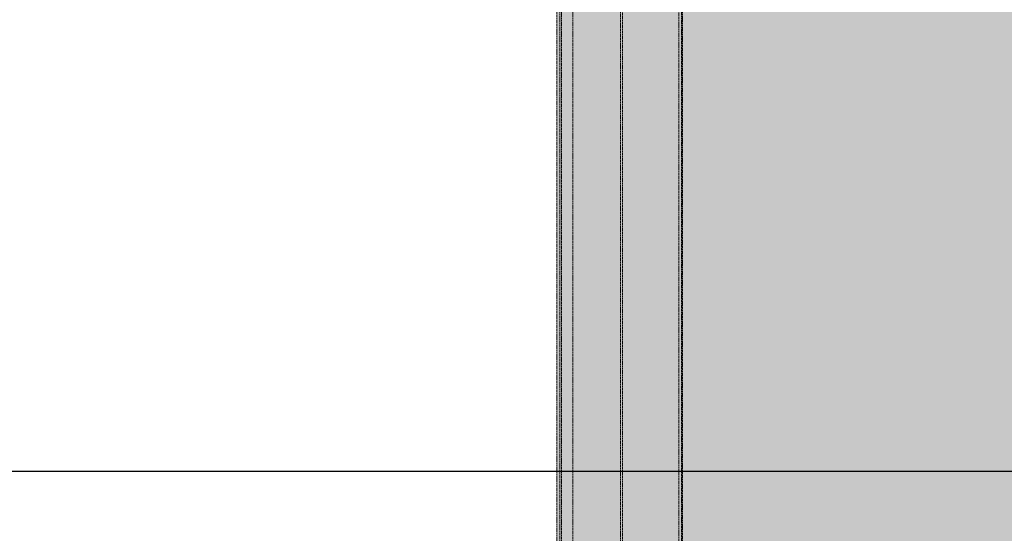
# Model space of a CAD drawing. Header units: millimetres. Extents: x -33648 to 9648, y -23114 to 4340.
# Tile 5 of 11: x -20319 to -18576, y -8842 to -7932. Entities that reach past the tile are written whole.
import ezdxf

# ---------------------------------------------------------------- set-up
doc = ezdxf.new("R2010")
doc.units = ezdxf.units.MM
doc.linetypes.add('_Tracejado médio', pattern=[4, 3, -1])
for name, color, linetype, lineweight in [('A-ROOF', 132, 'Continuous', 25), ('A-ROOF-OTLN', 132, 'Continuous', 25), ('A-ROOF-PATT', 132, 'Continuous', 25), ('G-ANNO-SYMB', 111, 'Continuous', 9)]:
    doc.layers.add(name, color=color, linetype=linetype, lineweight=lineweight)

msp = doc.modelspace()

# ---------------------------------------------------------------- hatches: boundary and pattern name
at = {"layer": 'A-ROOF-OTLN'}
for points in [[(-19147.548, -11588.084), (-19147.548, -6094.925), (-19152.548, -6099.925), (-19152.548, -11583.084)], [(-19152.548, -11583.084), (-19152.548, -6099.925), (-19251.851, -6199.228), (-19251.851, -11483.781), (-19177.156, -11558.476)], [(-19255.343, -11480.289), (-19255.343, -6202.72), (-19339.994, -6287.371), (-19339.994, -11395.638), (-19274.522, -11461.111)], [(-19251.851, -11483.781), (-19251.851, -6199.228), (-19255.343, -6202.72), (-19255.343, -11480.289)], [(-19339.994, -11395.638), (-19339.994, -6287.371), (-19360.008, -6307.385), (-19360.008, -11375.624)], [(-19363.147, -11372.485), (-19363.147, -6310.524), (-19368.128, -6315.505), (-19368.128, -11367.504)], [(-19360.008, -11375.624), (-19360.008, -6307.385), (-19363.147, -6310.524), (-19363.147, -11372.485)]]:
    msp.add_hatch(color=41, dxfattribs=at).paths.add_polyline_path(points, flags=0)
at = {"layer": 'A-ROOF-PATT'}
msp.add_hatch(color=41, dxfattribs=at).paths.add_polyline_path([(-15961.139, -14966.045), (-15961.139, -3395.314), (-19146.115, -6093.492), (-19146.115, -11589.517), (-16110.538, -14807.66)], flags=0)

# ---------------------------------------------------------------- linework, layer by layer
at = {"layer": 'A-ROOF', "color": 30, "linetype": '_Tracejado médio', "lineweight": 18}
msp.add_line((-19146.115, -6093.492), (-19146.115, -11589.517), dxfattribs=at)
at = {"layer": 'A-ROOF-OTLN', "color": 30, "linetype": '_Tracejado médio', "lineweight": 18}
for p, q in [((-19147.548, -11588.084), (-19147.548, -6094.925)), ((-19152.548, -11583.084), (-19152.548, -6099.925)), ((-19255.343, -11480.289), (-19255.343, -6202.72)), ((-19251.851, -11483.781), (-19251.851, -6199.228)), ((-19339.994, -11395.638), (-19339.994, -6287.371)), ((-19368.128, -11367.504), (-19368.128, -6315.505)), ((-19363.147, -11372.485), (-19363.147, -6310.524)), ((-19360.008, -11375.624), (-19360.008, -6307.385))]:
    msp.add_line(p, q, dxfattribs=at)
at = {"layer": 'G-ANNO-SYMB', "lineweight": 25}
msp.add_line((5564.08, -8732.566), (-32819.066, -8732.566), dxfattribs=at)

doc.saveas('drawing.dxf')
